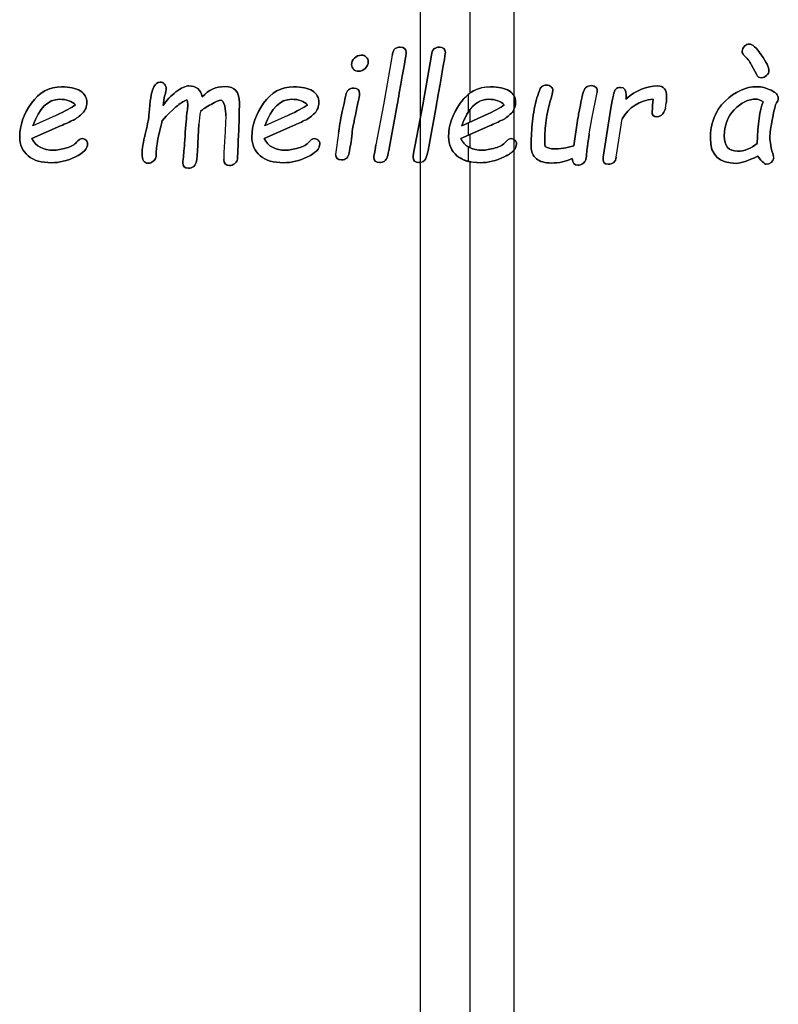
# Model space of a CAD drawing. Header units: millimetres. Extents: x 0 to 594, y 0 to 420.
# Tile 14 of 42: x 258 to 268, y 301 to 314. Entities that reach past the tile are written whole.
import ezdxf

# ---------------------------------------------------------------- set-up
doc = ezdxf.new("R2010")
doc.units = ezdxf.units.MM
doc.header["$LTSCALE"] = 32.67
doc.layers.add('06_COURBES', color=7, linetype='CONTINUOUS')
doc.layers.add('08_SURFACES', color=7, linetype='CONTINUOUS')

msp = doc.modelspace()

# ---------------------------------------------------------------- linework, layer by layer
at = {"layer": '06_COURBES', "color": 4, "linetype": 'Continuous'}
for p, q in [((262.523, 313.531), (262.407, 312.868)), ((263.044, 313.531), (262.929, 312.868)), ((267.304, 313.405), (267.376, 313.268)), ((265.18, 312.681), (265.251, 313.033)), ((259.473, 312.859), (259.486, 312.959)), ((259.486, 312.959), (259.492, 312.983)), ((265.999, 312.943), (265.989, 312.865)), ((266.16, 312.825), (266.17, 312.89)), ((259.511, 312.715), (259.642, 312.839)), ((262.407, 312.868), (262.306, 312.333)), ((262.477, 312.26), (262.59, 312.868)), ((262.929, 312.868), (262.827, 312.333)), ((262.999, 312.26), (263.112, 312.868)), ((265.435, 312.821), (265.332, 312.17)), ((265.987, 312.825), (265.982, 312.775)), ((258.041, 312.726), (257.737, 312.589)), ((259.458, 312.656), (259.511, 312.715)), ((260.307, 312.719), (260.294, 312.429)), ((261.132, 312.726), (260.828, 312.589)), ((263.752, 312.726), (263.448, 312.589)), ((264.996, 312.69), (264.943, 312.321)), ((265.147, 312.479), (265.18, 312.681)), ((265.506, 312.17), (265.584, 312.679)), ((257.724, 312.418), (258.106, 312.587)), ((259.936, 312.359), (259.949, 312.608)), ((260.816, 312.418), (261.197, 312.587)), ((261.806, 312.49), (261.769, 312.206)), ((263.435, 312.418), (263.817, 312.587)), ((267.604, 312.163), (267.6, 312.178))]:
    msp.add_line(p, q, dxfattribs=at)
for centre, radius, start, end in [((261.685, 312.49), 1.74, 170.3866, 176.1227), ((263.167, 312.145), 2.887, 174.3651, 180.0764)]:
    msp.add_arc(centre, radius, start, end, dxfattribs=at)
for points in [[(267.28, 313.677), (267.257, 313.677), (267.235, 313.667), (267.214, 313.648)], [(267.437, 313.532), (267.369, 313.629), (267.317, 313.677), (267.28, 313.677)], [(262.562, 313.616), (262.542, 313.603), (262.53, 313.575), (262.523, 313.531)], [(262.629, 313.635), (262.603, 313.635), (262.581, 313.628), (262.562, 313.616)], [(262.616, 313.026), (262.678, 313.359), (262.708, 313.54), (262.708, 313.566)], [(262.708, 313.566), (262.708, 313.611), (262.681, 313.635), (262.629, 313.635)], [(263.083, 313.616), (263.064, 313.603), (263.052, 313.575), (263.044, 313.531)], [(263.15, 313.635), (263.125, 313.635), (263.103, 313.628), (263.083, 313.616)], [(263.138, 313.026), (263.199, 313.359), (263.23, 313.54), (263.23, 313.566)], [(263.23, 313.566), (263.23, 313.611), (263.203, 313.635), (263.15, 313.635)], [(267.214, 313.648), (267.193, 313.628), (267.183, 313.606), (267.183, 313.58)], [(267.183, 313.58), (267.183, 313.558), (267.191, 313.54), (267.209, 313.524)], [(267.539, 313.322), (267.539, 313.365), (267.505, 313.436), (267.437, 313.532)], [(262.02, 313.491), (261.994, 313.466), (261.981, 313.437), (261.981, 313.405)], [(261.981, 313.405), (261.981, 313.379), (261.99, 313.357), (262.007, 313.34)], [(262.109, 313.529), (262.075, 313.529), (262.047, 313.516), (262.02, 313.491)], [(262.177, 313.502), (262.16, 313.52), (262.137, 313.529), (262.109, 313.529)], [(262.164, 313.353), (262.19, 313.378), (262.203, 313.407), (262.203, 313.44)], [(262.203, 313.44), (262.203, 313.464), (262.193, 313.485), (262.177, 313.502)], [(267.209, 313.524), (267.248, 313.489), (267.28, 313.449), (267.304, 313.405)], [(262.007, 313.34), (262.025, 313.323), (262.047, 313.315), (262.074, 313.315)], [(262.074, 313.315), (262.108, 313.315), (262.138, 313.327), (262.164, 313.353)], [(267.507, 313.258), (267.528, 313.278), (267.539, 313.299), (267.539, 313.322)], [(259.431, 313.17), (259.398, 313.17), (259.37, 313.147), (259.346, 313.105)], [(259.489, 313.142), (259.472, 313.16), (259.454, 313.17), (259.431, 313.17)], [(259.514, 313.081), (259.514, 313.104), (259.506, 313.124), (259.489, 313.142)], [(267.376, 313.268), (267.389, 313.241), (267.41, 313.228), (267.438, 313.228)], [(267.438, 313.228), (267.463, 313.228), (267.486, 313.238), (267.507, 313.258)], [(258.119, 313.108), (257.954, 313.108), (257.82, 313.035), (257.717, 312.889)], [(258.368, 313.053), (258.311, 313.09), (258.227, 313.108), (258.119, 313.108)], [(258.455, 312.898), (258.455, 312.965), (258.426, 313.016), (258.368, 313.053)], [(259.346, 313.105), (259.322, 313.062), (259.302, 312.963), (259.29, 312.81)], [(259.643, 313.04), (259.571, 312.986), (259.514, 312.925), (259.473, 312.859)], [(259.492, 312.983), (259.507, 313.037), (259.514, 313.069), (259.514, 313.081)], [(259.816, 313.12), (259.773, 313.12), (259.715, 313.093), (259.643, 313.04)], [(259.993, 312.975), (259.972, 313.072), (259.913, 313.12), (259.816, 313.12)], [(260.298, 313.111), (260.177, 313.111), (260.076, 313.066), (259.993, 312.975)], [(260.487, 312.894), (260.487, 313.039), (260.423, 313.111), (260.298, 313.111)], [(261.21, 313.108), (261.045, 313.108), (260.911, 313.035), (260.808, 312.889)], [(261.46, 313.053), (261.402, 313.09), (261.319, 313.108), (261.21, 313.108)], [(261.546, 312.898), (261.546, 312.965), (261.518, 313.016), (261.46, 313.053)], [(262.01, 313.09), (261.95, 313.09), (261.915, 313.058), (261.903, 312.997)], [(262.088, 313.017), (262.088, 313.066), (262.062, 313.09), (262.01, 313.09)], [(262.042, 312.778), (262.073, 312.921), (262.088, 313), (262.088, 313.017)], [(262.59, 312.868), (262.598, 312.917), (262.606, 312.97), (262.616, 313.026)], [(263.112, 312.868), (263.119, 312.917), (263.128, 312.97), (263.138, 313.026)], [(263.83, 313.108), (263.665, 313.108), (263.531, 313.035), (263.428, 312.889)], [(264.08, 313.053), (264.022, 313.09), (263.938, 313.108), (263.83, 313.108)], [(264.166, 312.898), (264.166, 312.965), (264.137, 313.016), (264.08, 313.053)], [(264.509, 313.105), (264.491, 313.088), (264.467, 313.027), (264.44, 312.925)], [(264.579, 313.13), (264.551, 313.13), (264.528, 313.121), (264.509, 313.105)], [(264.638, 313.109), (264.624, 313.122), (264.603, 313.13), (264.579, 313.13)], [(264.623, 312.901), (264.648, 312.985), (264.661, 313.037), (264.661, 313.057)], [(264.661, 313.057), (264.661, 313.078), (264.653, 313.095), (264.638, 313.109)], [(265.097, 313.094), (265.076, 313.074), (265.055, 313.01), (265.035, 312.901)], [(265.175, 313.124), (265.143, 313.124), (265.117, 313.114), (265.097, 313.094)], [(265.237, 313.098), (265.222, 313.115), (265.202, 313.124), (265.175, 313.124)], [(265.251, 313.033), (265.256, 313.059), (265.251, 313.08), (265.237, 313.098)], [(265.494, 313.071), (265.478, 313.053), (265.459, 312.969), (265.435, 312.821)], [(265.564, 313.099), (265.533, 313.099), (265.51, 313.09), (265.494, 313.071)], [(265.639, 312.995), (265.639, 313.064), (265.614, 313.099), (265.564, 313.099)], [(266.058, 313.119), (265.91, 313.119), (265.769, 313.06), (265.635, 312.945)], [(266.177, 312.973), (266.177, 313.069), (266.137, 313.119), (266.058, 313.119)], [(267.381, 313.108), (267.226, 313.108), (267.084, 313.044), (266.954, 312.917)], [(267.567, 313.062), (267.503, 313.093), (267.441, 313.108), (267.381, 313.108)], [(267.664, 312.955), (267.664, 312.996), (267.631, 313.031), (267.567, 313.062)], [(257.717, 312.889), (257.613, 312.742), (257.562, 312.593), (257.562, 312.441)], [(257.737, 312.589), (257.821, 312.823), (257.94, 312.941), (258.093, 312.941)], [(258.093, 312.941), (258.187, 312.941), (258.258, 312.916), (258.304, 312.867)], [(258.398, 312.756), (258.436, 312.795), (258.455, 312.842), (258.455, 312.898)], [(259.642, 312.839), (259.693, 312.883), (259.741, 312.915), (259.789, 312.934)], [(259.789, 312.934), (259.797, 312.913), (259.8, 312.889), (259.8, 312.861)], [(260.111, 312.874), (260.176, 312.909), (260.218, 312.928), (260.238, 312.928)], [(260.238, 312.928), (260.262, 312.928), (260.28, 312.902), (260.292, 312.852)], [(260.476, 312.464), (260.483, 312.633), (260.487, 312.777), (260.487, 312.894)], [(260.808, 312.889), (260.704, 312.742), (260.653, 312.593), (260.653, 312.441)], [(260.828, 312.589), (260.912, 312.823), (261.031, 312.941), (261.184, 312.941)], [(261.184, 312.941), (261.279, 312.941), (261.349, 312.916), (261.395, 312.867)], [(261.49, 312.756), (261.527, 312.795), (261.546, 312.842), (261.546, 312.898)], [(261.903, 312.997), (261.896, 312.957), (261.882, 312.883), (261.858, 312.778)], [(263.428, 312.889), (263.324, 312.742), (263.273, 312.593), (263.273, 312.441)], [(263.448, 312.589), (263.532, 312.823), (263.651, 312.941), (263.804, 312.941)], [(263.804, 312.941), (263.898, 312.941), (263.969, 312.916), (264.015, 312.867)], [(264.109, 312.756), (264.147, 312.795), (264.166, 312.842), (264.166, 312.898)], [(264.44, 312.925), (264.413, 312.823), (264.395, 312.718), (264.386, 312.611)], [(264.572, 312.658), (264.585, 312.755), (264.603, 312.836), (264.623, 312.901)], [(265.035, 312.901), (265.014, 312.792), (265.001, 312.722), (264.996, 312.69)], [(265.584, 312.679), (265.675, 312.835), (265.813, 312.923), (265.999, 312.943)], [(265.635, 312.945), (265.637, 312.963), (265.639, 312.98), (265.639, 312.995)], [(266.17, 312.89), (266.174, 312.92), (266.177, 312.947), (266.177, 312.973)], [(266.954, 312.917), (266.823, 312.79), (266.759, 312.624), (266.759, 312.419)], [(267.078, 312.802), (267.167, 312.895), (267.264, 312.943), (267.368, 312.943)], [(267.368, 312.943), (267.39, 312.943), (267.422, 312.931), (267.461, 312.908)], [(267.461, 312.908), (267.417, 312.797), (267.39, 312.612), (267.381, 312.352)], [(267.586, 312.685), (267.608, 312.801), (267.626, 312.871), (267.639, 312.895)], [(267.639, 312.895), (267.655, 312.909), (267.664, 312.929), (267.664, 312.955)], [(258.304, 312.867), (258.256, 312.831), (258.169, 312.784), (258.041, 312.726)], [(258.277, 312.665), (258.32, 312.686), (258.361, 312.717), (258.398, 312.756)], [(259.29, 312.81), (259.284, 312.747), (259.281, 312.702), (259.278, 312.678)], [(259.793, 312.781), (259.782, 312.707), (259.772, 312.596), (259.763, 312.448)], [(259.8, 312.861), (259.8, 312.838), (259.798, 312.811), (259.793, 312.781)], [(259.97, 312.781), (259.998, 312.807), (260.046, 312.838), (260.111, 312.874)], [(260.292, 312.852), (260.303, 312.802), (260.309, 312.757), (260.307, 312.719)], [(261.395, 312.867), (261.347, 312.831), (261.26, 312.784), (261.132, 312.726)], [(261.368, 312.665), (261.412, 312.686), (261.452, 312.717), (261.49, 312.756)], [(261.858, 312.778), (261.832, 312.66), (261.815, 312.564), (261.806, 312.49)], [(261.988, 312.49), (261.994, 312.551), (262.013, 312.646), (262.042, 312.778)], [(264.015, 312.867), (263.967, 312.831), (263.88, 312.784), (263.752, 312.726)], [(263.988, 312.665), (264.031, 312.686), (264.072, 312.717), (264.109, 312.756)], [(265.982, 312.775), (265.982, 312.73), (266.003, 312.709), (266.048, 312.709)], [(265.989, 312.865), (265.987, 312.848), (265.987, 312.835), (265.987, 312.825)], [(266.048, 312.709), (266.081, 312.709), (266.107, 312.722), (266.126, 312.748)], [(266.126, 312.748), (266.145, 312.774), (266.157, 312.8), (266.16, 312.825)], [(266.944, 312.455), (266.944, 312.593), (266.989, 312.709), (267.078, 312.802)], [(258.106, 312.587), (258.176, 312.617), (258.233, 312.643), (258.277, 312.665)], [(259.278, 312.678), (259.274, 312.653), (259.261, 312.592), (259.238, 312.496)], [(259.42, 312.492), (259.441, 312.576), (259.454, 312.63), (259.458, 312.656)], [(261.197, 312.587), (261.267, 312.617), (261.324, 312.643), (261.368, 312.665)], [(263.817, 312.587), (263.887, 312.617), (263.944, 312.643), (263.988, 312.665)], [(264.553, 312.407), (264.553, 312.478), (264.559, 312.562), (264.572, 312.658)], [(267.552, 312.436), (267.552, 312.486), (267.563, 312.57), (267.586, 312.685)], [(259.238, 312.496), (259.205, 312.364), (259.191, 312.272), (259.191, 312.22)], [(259.381, 312.253), (259.381, 312.302), (259.394, 312.382), (259.42, 312.492)], [(261.951, 312.23), (261.963, 312.293), (261.975, 312.38), (261.988, 312.49)], [(264.386, 312.611), (264.376, 312.503), (264.372, 312.404), (264.372, 312.312)], [(257.562, 312.441), (257.562, 312.335), (257.599, 312.251), (257.674, 312.189)], [(258.011, 312.263), (257.873, 312.263), (257.778, 312.314), (257.724, 312.418)], [(258.318, 312.368), (258.294, 312.338), (258.249, 312.313), (258.183, 312.293)], [(258.395, 312.418), (258.369, 312.418), (258.344, 312.401), (258.318, 312.368)], [(258.446, 312.396), (258.432, 312.41), (258.415, 312.418), (258.395, 312.418)], [(258.466, 312.348), (258.466, 312.366), (258.459, 312.382), (258.446, 312.396)], [(259.763, 312.448), (259.755, 312.319), (259.748, 312.229), (259.742, 312.177)], [(259.918, 312.122), (259.923, 312.153), (259.93, 312.233), (259.936, 312.359)], [(260.459, 312.132), (260.462, 312.141), (260.468, 312.252), (260.476, 312.464)], [(260.653, 312.441), (260.653, 312.335), (260.69, 312.251), (260.765, 312.189)], [(261.102, 312.263), (260.964, 312.263), (260.87, 312.314), (260.816, 312.418)], [(261.41, 312.368), (261.386, 312.338), (261.34, 312.313), (261.274, 312.293)], [(261.486, 312.418), (261.46, 312.418), (261.435, 312.401), (261.41, 312.368)], [(261.537, 312.396), (261.523, 312.41), (261.506, 312.418), (261.486, 312.418)], [(261.558, 312.348), (261.558, 312.366), (261.55, 312.382), (261.537, 312.396)], [(263.273, 312.441), (263.273, 312.335), (263.31, 312.251), (263.385, 312.189)], [(263.722, 312.263), (263.584, 312.263), (263.489, 312.314), (263.435, 312.418)], [(264.029, 312.368), (264.005, 312.338), (263.96, 312.313), (263.894, 312.293)], [(264.106, 312.418), (264.08, 312.418), (264.055, 312.401), (264.029, 312.368)], [(264.157, 312.396), (264.143, 312.41), (264.126, 312.418), (264.106, 312.418)], [(264.177, 312.348), (264.177, 312.366), (264.17, 312.382), (264.157, 312.396)], [(264.559, 312.314), (264.555, 312.34), (264.553, 312.371), (264.553, 312.407)], [(265.11, 312.217), (265.114, 312.261), (265.126, 312.349), (265.147, 312.479)], [(266.759, 312.419), (266.759, 312.198), (266.874, 312.088), (267.107, 312.088)], [(267.121, 312.25), (267.003, 312.25), (266.944, 312.318), (266.944, 312.455)], [(267.381, 312.352), (267.299, 312.284), (267.213, 312.25), (267.121, 312.25)], [(267.6, 312.178), (267.568, 312.287), (267.552, 312.373), (267.552, 312.436)], [(258.183, 312.293), (258.116, 312.273), (258.059, 312.263), (258.011, 312.263)], [(258.303, 312.174), (258.411, 312.226), (258.466, 312.285), (258.466, 312.348)], [(259.375, 312.165), (259.378, 312.181), (259.381, 312.211), (259.381, 312.253)], [(261.274, 312.293), (261.207, 312.273), (261.15, 312.263), (261.102, 312.263)], [(261.395, 312.174), (261.503, 312.226), (261.558, 312.285), (261.558, 312.348)], [(261.847, 312.134), (261.904, 312.134), (261.939, 312.166), (261.951, 312.23)], [(262.306, 312.333), (262.287, 312.238), (262.278, 312.183), (262.278, 312.169)], [(262.449, 312.154), (262.457, 312.17), (262.467, 312.206), (262.477, 312.26)], [(262.827, 312.333), (262.809, 312.238), (262.8, 312.183), (262.8, 312.169)], [(262.97, 312.154), (262.978, 312.17), (262.988, 312.206), (262.999, 312.26)], [(263.894, 312.293), (263.827, 312.273), (263.77, 312.263), (263.722, 312.263)], [(264.014, 312.174), (264.123, 312.226), (264.177, 312.285), (264.177, 312.348)], [(264.372, 312.312), (264.372, 312.241), (264.395, 312.187), (264.442, 312.149)], [(264.671, 312.281), (264.632, 312.281), (264.594, 312.292), (264.559, 312.314)], [(264.943, 312.321), (264.845, 312.294), (264.754, 312.281), (264.671, 312.281)], [(257.674, 312.189), (257.748, 312.127), (257.851, 312.096), (257.984, 312.096)], [(257.984, 312.096), (258.089, 312.096), (258.196, 312.123), (258.303, 312.174)], [(259.191, 312.22), (259.191, 312.134), (259.217, 312.09), (259.27, 312.09)], [(259.27, 312.09), (259.296, 312.09), (259.319, 312.099), (259.339, 312.115)], [(259.339, 312.115), (259.359, 312.131), (259.371, 312.147), (259.375, 312.165)], [(259.742, 312.177), (259.735, 312.126), (259.733, 312.099), (259.733, 312.096)], [(259.733, 312.096), (259.733, 312.047), (259.758, 312.022), (259.81, 312.022)], [(259.879, 312.048), (259.899, 312.065), (259.912, 312.09), (259.918, 312.122)], [(260.28, 312.141), (260.28, 312.088), (260.305, 312.06), (260.356, 312.06)], [(260.421, 312.082), (260.44, 312.097), (260.453, 312.114), (260.459, 312.132)], [(260.765, 312.189), (260.839, 312.127), (260.942, 312.096), (261.075, 312.096)], [(261.075, 312.096), (261.18, 312.096), (261.287, 312.123), (261.395, 312.174)], [(261.769, 312.206), (261.769, 312.157), (261.795, 312.134), (261.847, 312.134)], [(262.278, 312.169), (262.278, 312.122), (262.304, 312.098), (262.356, 312.098)], [(262.356, 312.098), (262.378, 312.098), (262.398, 312.103), (262.414, 312.114)], [(262.414, 312.114), (262.43, 312.124), (262.442, 312.138), (262.449, 312.154)], [(262.8, 312.169), (262.8, 312.122), (262.826, 312.098), (262.878, 312.098)], [(262.878, 312.098), (262.9, 312.098), (262.919, 312.103), (262.935, 312.114)], [(262.935, 312.114), (262.951, 312.124), (262.963, 312.138), (262.97, 312.154)], [(263.385, 312.189), (263.459, 312.127), (263.562, 312.096), (263.695, 312.096)], [(263.695, 312.096), (263.8, 312.096), (263.907, 312.123), (264.014, 312.174)], [(264.442, 312.149), (264.489, 312.112), (264.556, 312.092), (264.642, 312.092)], [(264.642, 312.092), (264.744, 312.092), (264.836, 312.112), (264.92, 312.151)], [(264.92, 312.151), (264.924, 312.093), (264.949, 312.063), (264.996, 312.063)], [(265.06, 312.086), (265.079, 312.101), (265.091, 312.114), (265.097, 312.128)], [(265.097, 312.128), (265.102, 312.141), (265.107, 312.171), (265.11, 312.217)], [(265.332, 312.17), (265.323, 312.107), (265.345, 312.075), (265.399, 312.075)], [(265.399, 312.075), (265.46, 312.075), (265.496, 312.107), (265.506, 312.17)], [(267.107, 312.088), (267.163, 312.088), (267.259, 312.121), (267.393, 312.185)], [(267.393, 312.185), (267.404, 312.163), (267.423, 312.139), (267.448, 312.114)], [(267.448, 312.114), (267.474, 312.089), (267.492, 312.076), (267.501, 312.076)], [(267.501, 312.076), (267.556, 312.076), (267.59, 312.105), (267.604, 312.163)], [(259.81, 312.022), (259.836, 312.022), (259.859, 312.031), (259.879, 312.048)], [(260.356, 312.06), (260.38, 312.06), (260.401, 312.067), (260.421, 312.082)], [(264.996, 312.063), (265.02, 312.063), (265.041, 312.071), (265.06, 312.086)]]:
    msp.add_open_spline(points, degree=3, dxfattribs=at)
at = {"layer": '08_SURFACES', "color": 9, "linetype": 'Continuous'}
for p, q in [((264.143, 347.125), (264.143, 287.775)), ((262.893, 346.375), (262.893, 288.525)), ((263.555, 315.187), (263.555, 313.021)), ((263.533, 313.004), (263.533, 312.768)), ((263.555, 312.8), (263.555, 312.637)), ((263.533, 312.627), (263.533, 312.461)), ((263.555, 312.471), (263.555, 312.298)), ((263.533, 312.31), (263.533, 312.115)), ((263.555, 312.11), (263.555, 288.128))]:
    msp.add_line(p, q, dxfattribs=at)
at = {"layer": '08_SURFACES', "color": 7, "linetype": 'Continuous'}
for p, q in [((262.523, 313.531), (262.407, 312.868)), ((262.929, 312.868), (263.044, 313.531)), ((267.376, 313.268), (267.304, 313.405)), ((265.18, 312.681), (265.251, 313.033)), ((259.486, 312.959), (259.473, 312.859)), ((259.492, 312.983), (259.486, 312.959)), ((265.989, 312.865), (265.999, 312.943)), ((266.16, 312.825), (266.17, 312.89)), ((259.642, 312.839), (259.511, 312.715)), ((262.407, 312.868), (262.306, 312.333)), ((262.59, 312.868), (262.477, 312.26)), ((262.827, 312.333), (262.929, 312.868)), ((263.112, 312.868), (262.999, 312.26)), ((265.332, 312.17), (265.435, 312.821)), ((265.982, 312.775), (265.987, 312.825)), ((258.041, 312.726), (257.737, 312.589)), ((259.511, 312.715), (259.458, 312.656)), ((260.307, 312.719), (260.294, 312.429)), ((261.132, 312.726), (260.828, 312.589)), ((263.448, 312.589), (263.752, 312.726)), ((264.943, 312.321), (264.996, 312.69)), ((265.147, 312.479), (265.18, 312.681)), ((265.506, 312.17), (265.584, 312.679)), ((258.106, 312.587), (257.724, 312.418)), ((259.949, 312.608), (259.936, 312.359)), ((261.197, 312.587), (260.816, 312.418)), ((261.806, 312.49), (261.769, 312.206)), ((263.817, 312.587), (263.435, 312.418)), ((267.604, 312.163), (267.6, 312.178))]:
    msp.add_line(p, q, dxfattribs=at)
for centre, radius, start, end in [((263.842, 312.629), 0.485, 125.9829, 129.5088), ((261.685, 312.49), 1.74, 170.3866, 176.1227), ((263.167, 312.145), 2.887, 174.3651, 180.0764), ((263.674, 312.536), 0.267, 238.1393, 243.0319), ((263.678, 312.544), 0.275, 243.0142, 243.9775)]:
    msp.add_arc(centre, radius, start, end, dxfattribs=at)
for points in [[(267.214, 313.648), (267.235, 313.667), (267.257, 313.677), (267.28, 313.677)], [(267.28, 313.677), (267.317, 313.677), (267.369, 313.629), (267.437, 313.532)], [(262.523, 313.531), (262.53, 313.575), (262.542, 313.603), (262.562, 313.616)], [(262.562, 313.616), (262.581, 313.628), (262.603, 313.635), (262.629, 313.635)], [(262.708, 313.566), (262.708, 313.54), (262.678, 313.359), (262.616, 313.026)], [(262.629, 313.635), (262.681, 313.635), (262.708, 313.611), (262.708, 313.566)], [(263.044, 313.531), (263.052, 313.575), (263.064, 313.603), (263.083, 313.616)], [(263.083, 313.616), (263.103, 313.628), (263.125, 313.635), (263.15, 313.635)], [(263.23, 313.566), (263.23, 313.54), (263.199, 313.359), (263.138, 313.026)], [(263.15, 313.635), (263.203, 313.635), (263.23, 313.611), (263.23, 313.566)], [(267.183, 313.58), (267.183, 313.606), (267.193, 313.628), (267.214, 313.648)], [(267.209, 313.524), (267.191, 313.54), (267.183, 313.558), (267.183, 313.58)], [(267.437, 313.532), (267.505, 313.436), (267.539, 313.365), (267.539, 313.322)], [(261.981, 313.405), (261.981, 313.437), (261.994, 313.466), (262.02, 313.491)], [(262.007, 313.34), (261.99, 313.357), (261.981, 313.379), (261.981, 313.405)], [(262.02, 313.491), (262.047, 313.516), (262.075, 313.529), (262.109, 313.529)], [(262.109, 313.529), (262.137, 313.529), (262.16, 313.52), (262.177, 313.502)], [(262.203, 313.44), (262.203, 313.407), (262.19, 313.378), (262.164, 313.353)], [(262.177, 313.502), (262.193, 313.485), (262.203, 313.464), (262.203, 313.44)], [(267.304, 313.405), (267.28, 313.449), (267.248, 313.489), (267.209, 313.524)], [(262.074, 313.315), (262.047, 313.315), (262.025, 313.323), (262.007, 313.34)], [(262.164, 313.353), (262.138, 313.327), (262.108, 313.315), (262.074, 313.315)], [(267.539, 313.322), (267.539, 313.299), (267.528, 313.278), (267.507, 313.258)], [(259.346, 313.105), (259.37, 313.147), (259.398, 313.17), (259.431, 313.17)], [(259.431, 313.17), (259.454, 313.17), (259.472, 313.16), (259.489, 313.142)], [(259.489, 313.142), (259.506, 313.124), (259.514, 313.104), (259.514, 313.081)], [(267.438, 313.228), (267.41, 313.228), (267.389, 313.241), (267.376, 313.268)], [(267.507, 313.258), (267.486, 313.238), (267.463, 313.228), (267.438, 313.228)], [(257.717, 312.889), (257.82, 313.035), (257.954, 313.108), (258.119, 313.108)], [(258.119, 313.108), (258.227, 313.108), (258.311, 313.09), (258.368, 313.053)], [(258.368, 313.053), (258.426, 313.016), (258.455, 312.965), (258.455, 312.898)], [(259.29, 312.81), (259.302, 312.963), (259.322, 313.062), (259.346, 313.105)], [(259.473, 312.859), (259.514, 312.925), (259.571, 312.986), (259.643, 313.04)], [(259.514, 313.081), (259.514, 313.069), (259.507, 313.037), (259.492, 312.983)], [(259.643, 313.04), (259.715, 313.093), (259.773, 313.12), (259.816, 313.12)], [(259.816, 313.12), (259.913, 313.12), (259.972, 313.072), (259.993, 312.975)], [(259.993, 312.975), (260.076, 313.066), (260.177, 313.111), (260.298, 313.111)], [(260.298, 313.111), (260.423, 313.111), (260.487, 313.039), (260.487, 312.894)], [(260.808, 312.889), (260.911, 313.035), (261.045, 313.108), (261.21, 313.108)], [(261.21, 313.108), (261.319, 313.108), (261.402, 313.09), (261.46, 313.053)], [(261.46, 313.053), (261.518, 313.016), (261.546, 312.965), (261.546, 312.898)], [(261.903, 312.997), (261.915, 313.058), (261.95, 313.09), (262.01, 313.09)], [(262.01, 313.09), (262.062, 313.09), (262.088, 313.066), (262.088, 313.017)], [(262.088, 313.017), (262.088, 313), (262.073, 312.921), (262.042, 312.778)], [(262.616, 313.026), (262.606, 312.97), (262.598, 312.917), (262.59, 312.868)], [(263.138, 313.026), (263.128, 312.97), (263.119, 312.917), (263.112, 312.868)], [(263.557, 313.022), (263.636, 313.08), (263.727, 313.108), (263.83, 313.108)], [(263.83, 313.108), (263.938, 313.108), (264.022, 313.09), (264.08, 313.053)], [(264.08, 313.053), (264.108, 313.035), (264.129, 313.014), (264.143, 312.989)], [(264.44, 312.925), (264.467, 313.027), (264.491, 313.088), (264.509, 313.105)], [(264.509, 313.105), (264.528, 313.121), (264.551, 313.13), (264.579, 313.13)], [(264.579, 313.13), (264.603, 313.13), (264.624, 313.122), (264.638, 313.109)], [(264.661, 313.057), (264.661, 313.037), (264.648, 312.985), (264.623, 312.901)], [(264.638, 313.109), (264.653, 313.095), (264.661, 313.078), (264.661, 313.057)], [(265.035, 312.901), (265.055, 313.01), (265.076, 313.074), (265.097, 313.094)], [(265.097, 313.094), (265.117, 313.114), (265.143, 313.124), (265.175, 313.124)], [(265.175, 313.124), (265.202, 313.124), (265.222, 313.115), (265.237, 313.098)], [(265.237, 313.098), (265.251, 313.08), (265.256, 313.059), (265.251, 313.033)], [(265.435, 312.821), (265.459, 312.969), (265.478, 313.053), (265.494, 313.071)], [(265.494, 313.071), (265.51, 313.09), (265.533, 313.099), (265.564, 313.099)], [(265.564, 313.099), (265.614, 313.099), (265.639, 313.064), (265.639, 312.995)], [(265.635, 312.945), (265.769, 313.06), (265.91, 313.119), (266.058, 313.119)], [(266.058, 313.119), (266.137, 313.119), (266.177, 313.069), (266.177, 312.973)], [(266.954, 312.917), (267.084, 313.044), (267.226, 313.108), (267.381, 313.108)], [(267.381, 313.108), (267.441, 313.108), (267.503, 313.093), (267.567, 313.062)], [(267.567, 313.062), (267.631, 313.031), (267.664, 312.996), (267.664, 312.955)], [(257.562, 312.441), (257.562, 312.593), (257.613, 312.742), (257.717, 312.889)], [(258.093, 312.941), (257.94, 312.941), (257.821, 312.823), (257.737, 312.589)], [(258.304, 312.867), (258.258, 312.916), (258.187, 312.941), (258.093, 312.941)], [(258.455, 312.898), (258.455, 312.842), (258.436, 312.795), (258.398, 312.756)], [(259.789, 312.934), (259.741, 312.915), (259.693, 312.883), (259.642, 312.839)], [(259.8, 312.861), (259.8, 312.889), (259.797, 312.913), (259.789, 312.934)], [(260.238, 312.928), (260.218, 312.928), (260.176, 312.909), (260.111, 312.874)], [(260.292, 312.852), (260.28, 312.902), (260.262, 312.928), (260.238, 312.928)], [(260.487, 312.894), (260.487, 312.777), (260.483, 312.633), (260.476, 312.464)], [(260.653, 312.441), (260.653, 312.593), (260.704, 312.742), (260.808, 312.889)], [(261.184, 312.941), (261.031, 312.941), (260.912, 312.823), (260.828, 312.589)], [(261.395, 312.867), (261.349, 312.916), (261.279, 312.941), (261.184, 312.941)], [(261.546, 312.898), (261.546, 312.842), (261.527, 312.795), (261.49, 312.756)], [(261.858, 312.778), (261.882, 312.883), (261.896, 312.957), (261.903, 312.997)], [(263.273, 312.441), (263.273, 312.593), (263.324, 312.742), (263.428, 312.889)], [(263.428, 312.889), (263.46, 312.934), (263.495, 312.973), (263.533, 313.004)], [(263.804, 312.941), (263.697, 312.941), (263.607, 312.883), (263.533, 312.768)], [(264.015, 312.867), (263.969, 312.916), (263.898, 312.941), (263.804, 312.941)], [(264.143, 312.989), (264.159, 312.963), (264.166, 312.933), (264.166, 312.898)], [(264.166, 312.898), (264.166, 312.863), (264.158, 312.831), (264.143, 312.803)], [(264.386, 312.611), (264.395, 312.718), (264.413, 312.823), (264.44, 312.925)], [(264.623, 312.901), (264.603, 312.836), (264.585, 312.755), (264.572, 312.658)], [(264.996, 312.69), (265.001, 312.722), (265.014, 312.792), (265.035, 312.901)], [(265.999, 312.943), (265.813, 312.923), (265.675, 312.835), (265.584, 312.679)], [(265.639, 312.995), (265.639, 312.98), (265.637, 312.963), (265.635, 312.945)], [(266.177, 312.973), (266.177, 312.947), (266.174, 312.92), (266.17, 312.89)], [(266.759, 312.419), (266.759, 312.624), (266.823, 312.79), (266.954, 312.917)], [(267.368, 312.943), (267.264, 312.943), (267.167, 312.895), (267.078, 312.802)], [(267.461, 312.908), (267.422, 312.931), (267.39, 312.943), (267.368, 312.943)], [(267.381, 312.352), (267.39, 312.612), (267.417, 312.797), (267.461, 312.908)], [(267.639, 312.895), (267.626, 312.871), (267.608, 312.801), (267.586, 312.685)], [(267.664, 312.955), (267.664, 312.929), (267.655, 312.909), (267.639, 312.895)], [(258.041, 312.726), (258.169, 312.784), (258.256, 312.831), (258.304, 312.867)], [(258.398, 312.756), (258.361, 312.717), (258.32, 312.686), (258.277, 312.665)], [(259.278, 312.678), (259.281, 312.702), (259.284, 312.747), (259.29, 312.81)], [(259.763, 312.448), (259.772, 312.596), (259.782, 312.707), (259.793, 312.781)], [(259.793, 312.781), (259.798, 312.811), (259.8, 312.838), (259.8, 312.861)], [(260.111, 312.874), (260.046, 312.838), (259.998, 312.807), (259.97, 312.781)], [(260.307, 312.719), (260.309, 312.757), (260.303, 312.802), (260.292, 312.852)], [(261.132, 312.726), (261.26, 312.784), (261.347, 312.831), (261.395, 312.867)], [(261.49, 312.756), (261.452, 312.717), (261.412, 312.686), (261.368, 312.665)], [(261.806, 312.49), (261.815, 312.564), (261.832, 312.66), (261.858, 312.778)], [(262.042, 312.778), (262.013, 312.646), (261.994, 312.551), (261.988, 312.49)], [(263.533, 312.768), (263.501, 312.719), (263.473, 312.659), (263.448, 312.589)], [(263.752, 312.726), (263.88, 312.784), (263.967, 312.831), (264.015, 312.867)], [(264.109, 312.756), (264.072, 312.717), (264.031, 312.686), (263.988, 312.665)], [(264.143, 312.803), (264.135, 312.786), (264.123, 312.77), (264.109, 312.756)], [(266.048, 312.709), (266.003, 312.709), (265.982, 312.73), (265.982, 312.775)], [(265.987, 312.825), (265.987, 312.835), (265.987, 312.848), (265.989, 312.865)], [(266.126, 312.748), (266.107, 312.722), (266.081, 312.709), (266.048, 312.709)], [(266.16, 312.825), (266.157, 312.8), (266.145, 312.774), (266.126, 312.748)], [(267.078, 312.802), (266.989, 312.709), (266.944, 312.593), (266.944, 312.455)], [(258.277, 312.665), (258.233, 312.643), (258.176, 312.617), (258.106, 312.587)], [(259.238, 312.496), (259.261, 312.592), (259.274, 312.653), (259.278, 312.678)], [(259.458, 312.656), (259.454, 312.63), (259.441, 312.576), (259.42, 312.492)], [(261.368, 312.665), (261.324, 312.643), (261.267, 312.617), (261.197, 312.587)], [(263.988, 312.665), (263.944, 312.643), (263.887, 312.617), (263.817, 312.587)], [(264.572, 312.658), (264.559, 312.562), (264.553, 312.478), (264.553, 312.407)], [(267.586, 312.685), (267.563, 312.57), (267.552, 312.486), (267.552, 312.436)], [(259.191, 312.22), (259.191, 312.272), (259.205, 312.364), (259.238, 312.496)], [(259.42, 312.492), (259.394, 312.382), (259.381, 312.302), (259.381, 312.253)], [(261.988, 312.49), (261.975, 312.38), (261.963, 312.293), (261.951, 312.23)], [(264.372, 312.312), (264.372, 312.404), (264.376, 312.503), (264.386, 312.611)], [(257.674, 312.189), (257.599, 312.251), (257.562, 312.335), (257.562, 312.441)], [(257.724, 312.418), (257.778, 312.314), (257.873, 312.263), (258.011, 312.263)], [(258.183, 312.293), (258.249, 312.313), (258.294, 312.338), (258.318, 312.368)], [(258.318, 312.368), (258.344, 312.401), (258.369, 312.418), (258.395, 312.418)], [(258.395, 312.418), (258.415, 312.418), (258.432, 312.41), (258.446, 312.396)], [(258.446, 312.396), (258.459, 312.382), (258.466, 312.366), (258.466, 312.348)], [(259.742, 312.177), (259.748, 312.229), (259.755, 312.319), (259.763, 312.448)], [(259.936, 312.359), (259.93, 312.233), (259.923, 312.153), (259.918, 312.122)], [(260.476, 312.464), (260.468, 312.252), (260.462, 312.141), (260.459, 312.132)], [(260.765, 312.189), (260.69, 312.251), (260.653, 312.335), (260.653, 312.441)], [(260.816, 312.418), (260.87, 312.314), (260.964, 312.263), (261.102, 312.263)], [(261.274, 312.293), (261.34, 312.313), (261.386, 312.338), (261.41, 312.368)], [(261.41, 312.368), (261.435, 312.401), (261.46, 312.418), (261.486, 312.418)], [(261.486, 312.418), (261.506, 312.418), (261.523, 312.41), (261.537, 312.396)], [(261.537, 312.396), (261.55, 312.382), (261.558, 312.366), (261.558, 312.348)], [(263.385, 312.189), (263.31, 312.251), (263.273, 312.335), (263.273, 312.441)], [(263.435, 312.418), (263.46, 312.371), (263.492, 312.335), (263.533, 312.31)], [(263.894, 312.293), (263.96, 312.313), (264.005, 312.338), (264.029, 312.368)], [(264.029, 312.368), (264.055, 312.401), (264.08, 312.418), (264.106, 312.418)], [(264.106, 312.418), (264.12, 312.418), (264.132, 312.414), (264.143, 312.407)], [(264.143, 312.407), (264.148, 312.404), (264.153, 312.4), (264.157, 312.396)], [(264.157, 312.396), (264.17, 312.382), (264.177, 312.366), (264.177, 312.348)], [(264.553, 312.407), (264.553, 312.371), (264.555, 312.34), (264.559, 312.314)], [(265.147, 312.479), (265.126, 312.349), (265.114, 312.261), (265.11, 312.217)], [(267.107, 312.088), (266.874, 312.088), (266.759, 312.198), (266.759, 312.419)], [(266.944, 312.455), (266.944, 312.318), (267.003, 312.25), (267.121, 312.25)], [(267.121, 312.25), (267.213, 312.25), (267.299, 312.284), (267.381, 312.352)], [(267.552, 312.436), (267.552, 312.373), (267.568, 312.287), (267.6, 312.178)], [(258.011, 312.263), (258.059, 312.263), (258.116, 312.273), (258.183, 312.293)], [(258.466, 312.348), (258.466, 312.285), (258.411, 312.226), (258.303, 312.174)], [(259.381, 312.253), (259.381, 312.211), (259.378, 312.181), (259.375, 312.165)], [(261.102, 312.263), (261.15, 312.263), (261.207, 312.273), (261.274, 312.293)], [(261.558, 312.348), (261.558, 312.285), (261.503, 312.226), (261.395, 312.174)], [(261.951, 312.23), (261.939, 312.166), (261.904, 312.134), (261.847, 312.134)], [(262.278, 312.169), (262.278, 312.183), (262.287, 312.238), (262.306, 312.333)], [(262.477, 312.26), (262.467, 312.206), (262.457, 312.17), (262.449, 312.154)], [(262.8, 312.169), (262.8, 312.183), (262.809, 312.238), (262.827, 312.333)], [(262.999, 312.26), (262.988, 312.206), (262.978, 312.17), (262.97, 312.154)], [(263.557, 312.297), (263.603, 312.274), (263.658, 312.263), (263.722, 312.263)], [(263.722, 312.263), (263.77, 312.263), (263.827, 312.273), (263.894, 312.293)], [(264.143, 312.265), (264.116, 312.233), (264.073, 312.202), (264.014, 312.174)], [(264.177, 312.348), (264.177, 312.319), (264.166, 312.291), (264.143, 312.265)], [(264.442, 312.149), (264.395, 312.187), (264.372, 312.241), (264.372, 312.312)], [(264.559, 312.314), (264.594, 312.292), (264.632, 312.281), (264.671, 312.281)], [(264.671, 312.281), (264.754, 312.281), (264.845, 312.294), (264.943, 312.321)], [(257.984, 312.096), (257.851, 312.096), (257.748, 312.127), (257.674, 312.189)], [(258.303, 312.174), (258.196, 312.123), (258.089, 312.096), (257.984, 312.096)], [(259.27, 312.09), (259.217, 312.09), (259.191, 312.134), (259.191, 312.22)], [(259.339, 312.115), (259.319, 312.099), (259.296, 312.09), (259.27, 312.09)], [(259.375, 312.165), (259.371, 312.147), (259.359, 312.131), (259.339, 312.115)], [(259.733, 312.096), (259.733, 312.099), (259.735, 312.126), (259.742, 312.177)], [(259.81, 312.022), (259.758, 312.022), (259.733, 312.047), (259.733, 312.096)], [(259.918, 312.122), (259.912, 312.09), (259.899, 312.065), (259.879, 312.048)], [(260.356, 312.06), (260.305, 312.06), (260.28, 312.088), (260.28, 312.141)], [(260.459, 312.132), (260.453, 312.114), (260.44, 312.097), (260.421, 312.082)], [(261.075, 312.096), (260.942, 312.096), (260.839, 312.127), (260.765, 312.189)], [(261.395, 312.174), (261.287, 312.123), (261.18, 312.096), (261.075, 312.096)], [(261.847, 312.134), (261.795, 312.134), (261.769, 312.157), (261.769, 312.206)], [(262.356, 312.098), (262.304, 312.098), (262.278, 312.122), (262.278, 312.169)], [(262.414, 312.114), (262.398, 312.103), (262.378, 312.098), (262.356, 312.098)], [(262.449, 312.154), (262.442, 312.138), (262.43, 312.124), (262.414, 312.114)], [(262.878, 312.098), (262.826, 312.098), (262.8, 312.122), (262.8, 312.169)], [(262.893, 312.099), (262.888, 312.098), (262.883, 312.098), (262.878, 312.098)], [(262.935, 312.114), (262.923, 312.106), (262.909, 312.101), (262.893, 312.099)], [(262.97, 312.154), (262.963, 312.138), (262.951, 312.124), (262.935, 312.114)], [(263.533, 312.115), (263.475, 312.131), (263.425, 312.155), (263.385, 312.189)], [(263.695, 312.096), (263.635, 312.096), (263.581, 312.102), (263.533, 312.115)], [(264.014, 312.174), (263.907, 312.123), (263.8, 312.096), (263.695, 312.096)], [(264.642, 312.092), (264.556, 312.092), (264.489, 312.112), (264.442, 312.149)], [(264.92, 312.151), (264.836, 312.112), (264.744, 312.092), (264.642, 312.092)], [(264.996, 312.063), (264.949, 312.063), (264.924, 312.093), (264.92, 312.151)], [(265.097, 312.128), (265.091, 312.114), (265.079, 312.101), (265.06, 312.086)], [(265.11, 312.217), (265.107, 312.171), (265.102, 312.141), (265.097, 312.128)], [(265.399, 312.075), (265.345, 312.075), (265.323, 312.107), (265.332, 312.17)], [(265.506, 312.17), (265.496, 312.107), (265.46, 312.075), (265.399, 312.075)], [(267.393, 312.185), (267.259, 312.121), (267.163, 312.088), (267.107, 312.088)], [(267.448, 312.114), (267.423, 312.139), (267.404, 312.163), (267.393, 312.185)], [(267.501, 312.076), (267.492, 312.076), (267.474, 312.089), (267.448, 312.114)], [(267.604, 312.163), (267.59, 312.105), (267.556, 312.076), (267.501, 312.076)], [(259.879, 312.048), (259.859, 312.031), (259.836, 312.022), (259.81, 312.022)], [(260.421, 312.082), (260.401, 312.067), (260.38, 312.06), (260.356, 312.06)], [(265.06, 312.086), (265.041, 312.071), (265.02, 312.063), (264.996, 312.063)]]:
    msp.add_open_spline(points, degree=3, dxfattribs=at)

doc.saveas('drawing.dxf')
